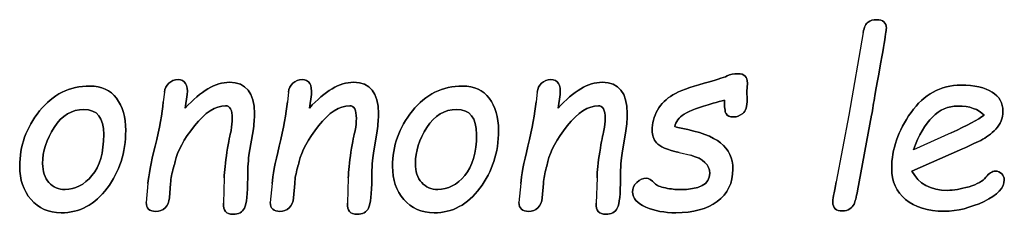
# Model space of a CAD drawing. Header units: millimetres. Extents: x 0 to 420, y 0 to 297.
# Tile 16 of 36: x 148.28 to 153.66, y 236.04 to 237.11. Entities that reach past the tile are written whole.
import ezdxf

# ---------------------------------------------------------------- set-up
doc = ezdxf.new("R2010")
doc.units = ezdxf.units.MM
doc.header["$LTSCALE"] = 23.1
doc.layers.add('06_COURBES', color=7, linetype='CONTINUOUS')
doc.layers.add('08_SURFACES', color=7, linetype='CONTINUOUS')

msp = doc.modelspace()

# ---------------------------------------------------------------- linework, layer by layer
at = {"layer": '06_COURBES', "color": 4, "linetype": 'Continuous'}
for p, q in [((152.8898, 237.0357), (152.8114, 236.5849)), ((152.2544, 236.7133), (152.2576, 236.7594)), ((149.0726, 236.7095), (149.0669, 236.6564)), ((149.1871, 236.6229), (149.1978, 236.6968)), ((149.7503, 236.7095), (149.7446, 236.6564)), ((149.8648, 236.6229), (149.8755, 236.6968)), ((151.1089, 236.7095), (151.1032, 236.6564)), ((151.2233, 236.6229), (151.2341, 236.6968)), ((152.2557, 236.6703), (152.2544, 236.7133)), ((152.8114, 236.5849), (152.7425, 236.2208)), ((152.8588, 236.1715), (152.9359, 236.5849)), ((149.5367, 236.3769), (149.5575, 236.4983)), ((150.2144, 236.3769), (150.2352, 236.4983)), ((151.5729, 236.3769), (151.5938, 236.4983)), ((153.3709, 236.4882), (153.1641, 236.3946)), ((151.8846, 236.3795), (151.9478, 236.3649)), ((153.1559, 236.2783), (153.4151, 236.3934)), ((148.9829, 236.2113), (148.9734, 236.1076)), ((149.1005, 236.1317), (149.1068, 236.2113)), ((149.3995, 236.241), (149.3957, 236.1026)), ((149.6606, 236.2113), (149.6511, 236.1076)), ((149.7782, 236.1317), (149.7845, 236.2113)), ((150.0772, 236.241), (150.0734, 236.1026)), ((151.0191, 236.2113), (151.0096, 236.1076)), ((151.1367, 236.1317), (151.143, 236.2113)), ((151.4357, 236.241), (151.4319, 236.1026))]:
    msp.add_line(p, q, dxfattribs=at)
for points in [[(152.9165, 237.093), (152.903, 237.0844), (152.8949, 237.0653), (152.8898, 237.0357)], [(152.9618, 237.1059), (152.9448, 237.1059), (152.9296, 237.1014), (152.9165, 237.093)], [(153.0162, 237.0591), (153.0162, 237.09), (152.9979, 237.1059), (152.9618, 237.1059)], [(152.9537, 236.6919), (152.9953, 236.9187), (153.0162, 237.0414), (153.0162, 237.0591)], [(152.1463, 236.7986), (152.1229, 236.7879), (152.0812, 236.7746), (152.0206, 236.7583)], [(152.2045, 236.8106), (152.1823, 236.8106), (152.1628, 236.8062), (152.1463, 236.7986)], [(152.2576, 236.7594), (152.2576, 236.7936), (152.2399, 236.8106), (152.2045, 236.8106)], [(148.6661, 236.743), (148.5549, 236.743), (148.4632, 236.6975), (148.391, 236.6072)], [(148.8109, 236.6766), (148.7774, 236.7209), (148.7294, 236.743), (148.6661, 236.743)], [(149.0967, 236.7588), (149.0828, 236.7461), (149.0748, 236.7297), (149.0726, 236.7095)], [(149.1472, 236.7784), (149.127, 236.7784), (149.1106, 236.7714), (149.0967, 236.7588)], [(149.1978, 236.6968), (149.2029, 236.7512), (149.1858, 236.7784), (149.1472, 236.7784)], [(149.4279, 236.7638), (149.3521, 236.7638), (149.2718, 236.7164), (149.1871, 236.6229)], [(149.5645, 236.5938), (149.5645, 236.7069), (149.519, 236.7638), (149.4279, 236.7638)], [(149.7744, 236.7588), (149.7605, 236.7461), (149.7525, 236.7297), (149.7503, 236.7095)], [(149.8249, 236.7784), (149.8047, 236.7784), (149.7883, 236.7714), (149.7744, 236.7588)], [(149.8755, 236.6968), (149.8806, 236.7512), (149.8635, 236.7784), (149.8249, 236.7784)], [(150.1056, 236.7638), (150.0298, 236.7638), (149.9495, 236.7164), (149.8648, 236.6229)], [(150.2422, 236.5938), (150.2422, 236.7069), (150.1967, 236.7638), (150.1056, 236.7638)], [(150.7024, 236.743), (150.5911, 236.743), (150.4995, 236.6975), (150.4272, 236.6072)], [(150.8472, 236.6766), (150.8137, 236.7209), (150.7656, 236.743), (150.7024, 236.743)], [(151.1329, 236.7588), (151.119, 236.7461), (151.1111, 236.7297), (151.1089, 236.7095)], [(151.1835, 236.7784), (151.1633, 236.7784), (151.1468, 236.7714), (151.1329, 236.7588)], [(151.2341, 236.6968), (151.2391, 236.7512), (151.2221, 236.7784), (151.1835, 236.7784)], [(151.4642, 236.7638), (151.3883, 236.7638), (151.308, 236.7164), (151.2233, 236.6229)], [(151.6007, 236.5938), (151.6007, 236.7069), (151.5552, 236.7638), (151.4642, 236.7638)], [(152.0206, 236.7583), (151.9428, 236.7373), (151.8859, 236.7164), (151.85, 236.6953)], [(153.424, 236.748), (153.3121, 236.748), (153.221, 236.6981), (153.1508, 236.5989)], [(153.5939, 236.7105), (153.5548, 236.7354), (153.4979, 236.748), (153.424, 236.748)], [(151.85, 236.6953), (151.8138, 236.6741), (151.786, 236.6463), (151.7663, 236.6115)], [(152.9359, 236.5849), (152.941, 236.6178), (152.9467, 236.6538), (152.9537, 236.6919)], [(153.6528, 236.6052), (153.6528, 236.6507), (153.6332, 236.6855), (153.5939, 236.7105)], [(148.8615, 236.5002), (148.8615, 236.5736), (148.8444, 236.6323), (148.8109, 236.6766)], [(149.0669, 236.6564), (149.0606, 236.5932), (149.0461, 236.5129), (149.0222, 236.4156)], [(149.237, 236.5262), (149.2945, 236.5988), (149.3514, 236.6355), (149.4071, 236.6355)], [(149.4071, 236.6355), (149.4311, 236.6355), (149.4437, 236.6121), (149.4437, 236.5666)], [(149.7446, 236.6564), (149.7383, 236.5932), (149.7238, 236.5129), (149.6999, 236.4156)], [(149.9147, 236.5262), (149.9722, 236.5988), (150.0291, 236.6355), (150.0848, 236.6355)], [(150.0848, 236.6355), (150.1088, 236.6355), (150.1214, 236.6121), (150.1214, 236.5666)], [(150.8978, 236.5002), (150.8978, 236.5736), (150.8807, 236.6323), (150.8472, 236.6766)], [(151.1032, 236.6564), (151.0969, 236.5932), (151.0824, 236.5129), (151.0584, 236.4156)], [(151.2732, 236.5262), (151.3308, 236.5988), (151.3877, 236.6355), (151.4433, 236.6355)], [(151.4433, 236.6355), (151.4673, 236.6355), (151.48, 236.6121), (151.48, 236.5666)], [(151.9123, 236.5901), (151.9421, 236.609), (151.9946, 236.6292), (152.0693, 236.649)], [(152.0693, 236.649), (152.0945, 236.6557), (152.1153, 236.6614), (152.1318, 236.6665)], [(152.1318, 236.6665), (152.1318, 236.6292), (152.1343, 236.6045), (152.1404, 236.5924)], [(152.2323, 236.5938), (152.2487, 236.6064), (152.2568, 236.6317), (152.2557, 236.6703)], [(153.1641, 236.3946), (153.2217, 236.554), (153.3026, 236.6342), (153.4063, 236.6342)], [(153.4063, 236.6342), (153.4707, 236.6342), (153.5188, 236.6172), (153.5498, 236.5837)], [(148.391, 236.6072), (148.3184, 236.5167), (148.2824, 236.4155), (148.2824, 236.3042)], [(148.4706, 236.5174), (148.5125, 236.5824), (148.5669, 236.6153), (148.6326, 236.6153)], [(148.6326, 236.6153), (148.706, 236.6153), (148.7414, 236.5698), (148.7414, 236.4787)], [(149.5575, 236.4983), (149.5619, 236.5344), (149.5645, 236.566), (149.5645, 236.5938)], [(150.2352, 236.4983), (150.2396, 236.5344), (150.2422, 236.566), (150.2422, 236.5938)], [(150.4272, 236.6072), (150.3547, 236.5167), (150.3187, 236.4155), (150.3187, 236.3042)], [(150.5068, 236.5174), (150.5488, 236.5824), (150.6032, 236.6153), (150.6689, 236.6153)], [(150.6689, 236.6153), (150.7422, 236.6153), (150.7776, 236.5698), (150.7776, 236.4787)], [(151.5938, 236.4983), (151.5982, 236.5344), (151.6007, 236.566), (151.6007, 236.5938)], [(151.7663, 236.6115), (151.7461, 236.5761), (151.7367, 236.5394), (151.7367, 236.5015)], [(151.8612, 236.5217), (151.865, 236.5483), (151.8821, 236.571), (151.9123, 236.5901)], [(152.1404, 236.5924), (152.1463, 236.5805), (152.1602, 236.5748), (152.1823, 236.5748)], [(152.1823, 236.5748), (152.1994, 236.5748), (152.2159, 236.5811), (152.2323, 236.5938)], [(153.1508, 236.5989), (153.0801, 236.499), (153.0453, 236.3978), (153.0453, 236.2941)], [(153.5498, 236.5837), (153.5175, 236.5596), (153.458, 236.5276), (153.3709, 236.4882)], [(153.6142, 236.5084), (153.6395, 236.535), (153.6528, 236.5672), (153.6528, 236.6052)], [(149.1313, 236.3308), (149.1441, 236.3877), (149.1788, 236.4528), (149.237, 236.5262)], [(149.4437, 236.5666), (149.4437, 236.5476), (149.4412, 236.5255), (149.4374, 236.4996)], [(149.809, 236.3308), (149.8218, 236.3877), (149.8565, 236.4528), (149.9147, 236.5262)], [(150.1214, 236.5666), (150.1214, 236.5476), (150.1189, 236.5255), (150.1151, 236.4996)], [(151.1676, 236.3308), (151.1803, 236.3877), (151.2151, 236.4528), (151.2732, 236.5262)], [(151.48, 236.5666), (151.48, 236.5476), (151.4775, 236.5255), (151.4737, 236.4996)], [(148.4076, 236.3207), (148.4076, 236.3864), (148.4284, 236.4522), (148.4706, 236.5174)], [(148.7414, 236.4787), (148.7414, 236.3795), (148.7199, 236.3049), (148.6773, 236.2545)], [(148.7601, 236.1855), (148.8273, 236.2752), (148.8615, 236.3801), (148.8615, 236.5002)], [(149.4374, 236.4996), (149.4311, 236.4794), (149.4235, 236.4402), (149.4143, 236.3827)], [(150.1151, 236.4996), (150.1088, 236.4794), (150.1012, 236.4402), (150.092, 236.3827)], [(150.4438, 236.3207), (150.4438, 236.3864), (150.4647, 236.4522), (150.5068, 236.5174)], [(150.7776, 236.4787), (150.7776, 236.3795), (150.7561, 236.3049), (150.7136, 236.2545)], [(150.7964, 236.1855), (150.8636, 236.2752), (150.8978, 236.3801), (150.8978, 236.5002)], [(151.4737, 236.4996), (151.4673, 236.4794), (151.4598, 236.4402), (151.4506, 236.3827)], [(151.7367, 236.5015), (151.7367, 236.4762), (151.7449, 236.4528), (151.7613, 236.4326)], [(151.8959, 236.5125), (151.8833, 236.5148), (151.8713, 236.5179), (151.8612, 236.5217)], [(152.1109, 236.4326), (152.0667, 236.468), (151.9946, 236.4952), (151.8959, 236.5125)], [(153.5314, 236.4465), (153.5611, 236.461), (153.589, 236.4819), (153.6142, 236.5084)], [(151.7613, 236.4326), (151.7778, 236.4123), (151.8188, 236.3946), (151.8846, 236.3795)], [(152.1779, 236.2897), (152.1779, 236.3491), (152.1552, 236.3972), (152.1109, 236.4326)], [(153.4151, 236.3934), (153.4632, 236.4142), (153.5017, 236.4319), (153.5314, 236.4465)], [(149.0222, 236.4156), (148.9987, 236.32), (148.9866, 236.2517), (148.9829, 236.2113)], [(149.4143, 236.3827), (149.4052, 236.3251), (149.4005, 236.2777), (149.3995, 236.241)], [(149.5278, 236.241), (149.5278, 236.2992), (149.5311, 236.3446), (149.5367, 236.3769)], [(149.6999, 236.4156), (149.6764, 236.32), (149.6643, 236.2517), (149.6606, 236.2113)], [(150.092, 236.3827), (150.0829, 236.3251), (150.0782, 236.2777), (150.0772, 236.241)], [(150.2055, 236.241), (150.2055, 236.2992), (150.2088, 236.3446), (150.2144, 236.3769)], [(151.0584, 236.4156), (151.0349, 236.32), (151.0228, 236.2517), (151.0191, 236.2113)], [(151.4506, 236.3827), (151.4414, 236.3251), (151.4367, 236.2777), (151.4357, 236.241)], [(151.5641, 236.241), (151.5641, 236.2992), (151.5674, 236.3446), (151.5729, 236.3769)], [(151.9478, 236.3649), (152.0167, 236.3466), (152.0515, 236.3137), (152.0515, 236.2657)], [(148.4417, 236.2164), (148.419, 236.2417), (148.4076, 236.2764), (148.4076, 236.3207)], [(149.1223, 236.2967), (149.1257, 236.3087), (149.1289, 236.32), (149.1313, 236.3308)], [(149.8, 236.2967), (149.8034, 236.3087), (149.8066, 236.32), (149.809, 236.3308)], [(150.478, 236.2164), (150.4552, 236.2417), (150.4438, 236.2764), (150.4438, 236.3207)], [(151.1585, 236.2967), (151.162, 236.3087), (151.1652, 236.32), (151.1676, 236.3308)], [(148.2824, 236.3042), (148.2824, 236.2322), (148.3026, 236.1715), (148.3442, 236.1233)], [(149.1068, 236.2113), (149.108, 236.2391), (149.1137, 236.2676), (149.1223, 236.2967)], [(149.7845, 236.2113), (149.7857, 236.2391), (149.7914, 236.2676), (149.8, 236.2967)], [(150.3187, 236.3042), (150.3187, 236.2322), (150.3389, 236.1715), (150.3804, 236.1233)], [(151.143, 236.2113), (151.1443, 236.2391), (151.15, 236.2676), (151.1585, 236.2967)], [(152.0515, 236.2657), (152.0515, 236.2063), (151.9959, 236.1772), (151.8859, 236.1772)], [(152.0926, 236.1133), (152.1495, 236.155), (152.1779, 236.2138), (152.1779, 236.2897)], [(153.0453, 236.2941), (153.0453, 236.2221), (153.0706, 236.1652), (153.1213, 236.123)], [(153.3506, 236.1734), (153.2571, 236.1734), (153.1926, 236.2082), (153.1559, 236.2783)], [(153.6117, 236.2783), (153.594, 236.2783), (153.5769, 236.2669), (153.5598, 236.2449)], [(153.6463, 236.2636), (153.637, 236.2733), (153.6256, 236.2783), (153.6117, 236.2783)], [(153.6604, 236.2309), (153.6604, 236.2436), (153.6553, 236.2543), (153.6463, 236.2636)], [(148.5302, 236.1784), (148.4942, 236.1784), (148.4645, 236.1911), (148.4417, 236.2164)], [(148.6773, 236.2545), (148.6345, 236.2037), (148.5859, 236.1784), (148.5302, 236.1784)], [(149.5102, 236.0766), (149.5215, 236.0988), (149.5278, 236.1538), (149.5278, 236.241)], [(150.1879, 236.0766), (150.1992, 236.0988), (150.2055, 236.1538), (150.2055, 236.241)], [(150.5665, 236.1784), (150.5305, 236.1784), (150.5007, 236.1911), (150.478, 236.2164)], [(150.7136, 236.2545), (150.6708, 236.2037), (150.6221, 236.1784), (150.5665, 236.1784)], [(151.5465, 236.0766), (151.5578, 236.0988), (151.5641, 236.1538), (151.5641, 236.241)], [(151.6538, 236.217), (151.6374, 236.2018), (151.6298, 236.1841), (151.6298, 236.1645)], [(151.7057, 236.2398), (151.6873, 236.2398), (151.6703, 236.2322), (151.6538, 236.217)], [(151.7513, 236.2101), (151.7335, 236.2296), (151.7183, 236.2398), (151.7057, 236.2398)], [(151.81, 236.1867), (151.7796, 236.193), (151.7601, 236.2006), (151.7513, 236.2101)], [(152.7425, 236.2208), (152.7298, 236.1563), (152.7235, 236.119), (152.7235, 236.1095)], [(153.5598, 236.2449), (153.5434, 236.224), (153.5125, 236.2069), (153.4676, 236.1934)], [(153.5496, 236.113), (153.6231, 236.1481), (153.6604, 236.1879), (153.6604, 236.2309)], [(148.5094, 236.0507), (148.6092, 236.0507), (148.6927, 236.0956), (148.7601, 236.1855)], [(150.5456, 236.0507), (150.6455, 236.0507), (150.729, 236.0956), (150.7964, 236.1855)], [(151.6298, 236.1645), (151.6298, 236.1304), (151.6538, 236.1032), (151.7019, 236.0823)], [(151.8859, 236.1772), (151.8656, 236.1772), (151.8403, 236.1803), (151.81, 236.1867)], [(152.8397, 236.0988), (152.8449, 236.1102), (152.8519, 236.1347), (152.8588, 236.1715)], [(153.4676, 236.1934), (153.4221, 236.1797), (153.3835, 236.1734), (153.3506, 236.1734)], [(148.3442, 236.1233), (148.3855, 236.0754), (148.4405, 236.0507), (148.5094, 236.0507)], [(148.9734, 236.1076), (148.9734, 236.0748), (148.9911, 236.0583), (149.0265, 236.0583)], [(149.0764, 236.0779), (149.0903, 236.0906), (149.0986, 236.1088), (149.1005, 236.1317)], [(149.3957, 236.1026), (149.3932, 236.0628), (149.4102, 236.0425), (149.4475, 236.0425)], [(149.6511, 236.1076), (149.6511, 236.0748), (149.6688, 236.0583), (149.7042, 236.0583)], [(149.7541, 236.0779), (149.768, 236.0906), (149.7763, 236.1088), (149.7782, 236.1317)], [(150.0734, 236.1026), (150.0709, 236.0628), (150.0879, 236.0425), (150.1252, 236.0425)], [(150.3804, 236.1233), (150.4217, 236.0754), (150.4767, 236.0507), (150.5456, 236.0507)], [(151.0096, 236.1076), (151.0096, 236.0748), (151.0273, 236.0583), (151.0628, 236.0583)], [(151.1127, 236.0779), (151.1266, 236.0906), (151.1349, 236.1088), (151.1367, 236.1317)], [(151.4319, 236.1026), (151.4294, 236.0628), (151.4465, 236.0425), (151.4838, 236.0425)], [(151.8663, 236.0507), (151.9598, 236.0507), (152.0357, 236.0716), (152.0926, 236.1133)], [(152.7235, 236.1095), (152.7235, 236.0773), (152.7412, 236.0609), (152.7766, 236.0609)], [(152.8158, 236.0716), (152.8265, 236.0786), (152.8348, 236.088), (152.8397, 236.0988)], [(153.1213, 236.123), (153.1717, 236.0811), (153.2419, 236.0596), (153.3323, 236.0596)], [(153.3323, 236.0596), (153.4037, 236.0596), (153.4764, 236.0779), (153.5496, 236.113)], [(149.0265, 236.0583), (149.0461, 236.0583), (149.0625, 236.0653), (149.0764, 236.0779)], [(149.4475, 236.0425), (149.4779, 236.0425), (149.4987, 236.0539), (149.5102, 236.0766)], [(149.7042, 236.0583), (149.7238, 236.0583), (149.7402, 236.0653), (149.7541, 236.0779)], [(150.1252, 236.0425), (150.1556, 236.0425), (150.1764, 236.0539), (150.1879, 236.0766)], [(151.0628, 236.0583), (151.0824, 236.0583), (151.0988, 236.0653), (151.1127, 236.0779)], [(151.4838, 236.0425), (151.5141, 236.0425), (151.535, 236.0539), (151.5465, 236.0766)], [(151.7019, 236.0823), (151.7499, 236.0615), (151.8049, 236.0507), (151.8663, 236.0507)], [(152.7766, 236.0609), (152.7918, 236.0609), (152.8051, 236.0646), (152.8158, 236.0716)]]:
    msp.add_open_spline(points, degree=3, dxfattribs=at)
at = {"layer": '08_SURFACES', "color": 7, "linetype": 'Continuous'}
for p, q in [((152.8898, 237.0357), (152.8114, 236.5849)), ((152.2576, 236.7594), (152.2544, 236.7133)), ((149.0726, 236.7095), (149.0669, 236.6564)), ((149.1978, 236.6968), (149.1871, 236.6229)), ((149.7503, 236.7095), (149.7446, 236.6564)), ((149.8755, 236.6968), (149.8648, 236.6229)), ((151.1089, 236.7095), (151.1032, 236.6564)), ((151.2341, 236.6968), (151.2233, 236.6229)), ((152.2544, 236.7133), (152.2557, 236.6703)), ((152.8114, 236.5849), (152.7425, 236.2208)), ((152.9359, 236.5849), (152.8588, 236.1715)), ((149.5575, 236.4983), (149.5367, 236.3769)), ((150.2352, 236.4983), (150.2144, 236.3769)), ((151.5938, 236.4983), (151.5729, 236.3769)), ((153.3709, 236.4882), (153.1641, 236.3946)), ((151.8846, 236.3795), (151.9478, 236.3649)), ((153.4151, 236.3934), (153.1559, 236.2783)), ((148.9829, 236.2113), (148.9734, 236.1076)), ((149.1068, 236.2113), (149.1005, 236.1317)), ((149.3995, 236.241), (149.3957, 236.1026)), ((149.6606, 236.2113), (149.6511, 236.1076)), ((149.7845, 236.2113), (149.7782, 236.1317)), ((150.0772, 236.241), (150.0734, 236.1026)), ((151.0191, 236.2113), (151.0096, 236.1076)), ((151.143, 236.2113), (151.1367, 236.1317)), ((151.4357, 236.241), (151.4319, 236.1026))]:
    msp.add_line(p, q, dxfattribs=at)
for points in [[(152.8898, 237.0357), (152.8949, 237.0653), (152.903, 237.0844), (152.9165, 237.093)], [(152.9165, 237.093), (152.9296, 237.1014), (152.9448, 237.1059), (152.9618, 237.1059)], [(152.9618, 237.1059), (152.9979, 237.1059), (153.0162, 237.09), (153.0162, 237.0591)], [(153.0162, 237.0591), (153.0162, 237.0414), (152.9953, 236.9187), (152.9537, 236.6919)], [(152.0206, 236.7583), (152.0812, 236.7746), (152.1229, 236.7879), (152.1463, 236.7986)], [(152.1463, 236.7986), (152.1628, 236.8062), (152.1823, 236.8106), (152.2045, 236.8106)], [(152.2045, 236.8106), (152.2399, 236.8106), (152.2576, 236.7936), (152.2576, 236.7594)], [(148.391, 236.6072), (148.4632, 236.6975), (148.5549, 236.743), (148.6661, 236.743)], [(148.6661, 236.743), (148.7294, 236.743), (148.7774, 236.7209), (148.8109, 236.6766)], [(149.0726, 236.7095), (149.0748, 236.7297), (149.0828, 236.7461), (149.0967, 236.7588)], [(149.0967, 236.7588), (149.1106, 236.7714), (149.127, 236.7784), (149.1472, 236.7784)], [(149.1472, 236.7784), (149.1858, 236.7784), (149.2029, 236.7512), (149.1978, 236.6968)], [(149.1871, 236.6229), (149.2718, 236.7164), (149.3521, 236.7638), (149.4279, 236.7638)], [(149.4279, 236.7638), (149.519, 236.7638), (149.5645, 236.7069), (149.5645, 236.5938)], [(149.7503, 236.7095), (149.7525, 236.7297), (149.7605, 236.7461), (149.7744, 236.7588)], [(149.7744, 236.7588), (149.7883, 236.7714), (149.8047, 236.7784), (149.8249, 236.7784)], [(149.8249, 236.7784), (149.8635, 236.7784), (149.8806, 236.7512), (149.8755, 236.6968)], [(149.8648, 236.6229), (149.9495, 236.7164), (150.0298, 236.7638), (150.1056, 236.7638)], [(150.1056, 236.7638), (150.1967, 236.7638), (150.2422, 236.7069), (150.2422, 236.5938)], [(150.4272, 236.6072), (150.4995, 236.6975), (150.5911, 236.743), (150.7024, 236.743)], [(150.7024, 236.743), (150.7656, 236.743), (150.8137, 236.7209), (150.8472, 236.6766)], [(151.1089, 236.7095), (151.1111, 236.7297), (151.119, 236.7461), (151.1329, 236.7588)], [(151.1329, 236.7588), (151.1468, 236.7714), (151.1633, 236.7784), (151.1835, 236.7784)], [(151.1835, 236.7784), (151.2221, 236.7784), (151.2391, 236.7512), (151.2341, 236.6968)], [(151.2233, 236.6229), (151.308, 236.7164), (151.3883, 236.7638), (151.4642, 236.7638)], [(151.4642, 236.7638), (151.5552, 236.7638), (151.6007, 236.7069), (151.6007, 236.5938)], [(151.85, 236.6953), (151.8859, 236.7164), (151.9428, 236.7373), (152.0206, 236.7583)], [(153.1508, 236.5989), (153.221, 236.6981), (153.3121, 236.748), (153.424, 236.748)], [(153.424, 236.748), (153.4979, 236.748), (153.5548, 236.7354), (153.5939, 236.7105)], [(151.7663, 236.6115), (151.786, 236.6463), (151.8138, 236.6741), (151.85, 236.6953)], [(152.9537, 236.6919), (152.9467, 236.6538), (152.941, 236.6178), (152.9359, 236.5849)], [(153.5939, 236.7105), (153.6332, 236.6855), (153.6528, 236.6507), (153.6528, 236.6052)], [(148.8109, 236.6766), (148.8444, 236.6323), (148.8615, 236.5736), (148.8615, 236.5002)], [(149.0222, 236.4156), (149.0461, 236.5129), (149.0606, 236.5932), (149.0669, 236.6564)], [(149.4071, 236.6355), (149.3514, 236.6355), (149.2945, 236.5988), (149.237, 236.5262)], [(149.4437, 236.5666), (149.4437, 236.6121), (149.4311, 236.6355), (149.4071, 236.6355)], [(149.6999, 236.4156), (149.7238, 236.5129), (149.7383, 236.5932), (149.7446, 236.6564)], [(150.0848, 236.6355), (150.0291, 236.6355), (149.9722, 236.5988), (149.9147, 236.5262)], [(150.1214, 236.5666), (150.1214, 236.6121), (150.1088, 236.6355), (150.0848, 236.6355)], [(150.8472, 236.6766), (150.8807, 236.6323), (150.8978, 236.5736), (150.8978, 236.5002)], [(151.0584, 236.4156), (151.0824, 236.5129), (151.0969, 236.5932), (151.1032, 236.6564)], [(151.4433, 236.6355), (151.3877, 236.6355), (151.3308, 236.5988), (151.2732, 236.5262)], [(151.48, 236.5666), (151.48, 236.6121), (151.4673, 236.6355), (151.4433, 236.6355)], [(152.0693, 236.649), (151.9946, 236.6292), (151.9421, 236.609), (151.9123, 236.5901)], [(152.1318, 236.6665), (152.1153, 236.6614), (152.0945, 236.6557), (152.0693, 236.649)], [(152.1404, 236.5924), (152.1343, 236.6045), (152.1318, 236.6292), (152.1318, 236.6665)], [(152.2557, 236.6703), (152.2568, 236.6317), (152.2487, 236.6064), (152.2323, 236.5938)], [(153.4063, 236.6342), (153.3026, 236.6342), (153.2217, 236.554), (153.1641, 236.3946)], [(153.5498, 236.5837), (153.5188, 236.6172), (153.4707, 236.6342), (153.4063, 236.6342)], [(148.2824, 236.3042), (148.2824, 236.4155), (148.3184, 236.5167), (148.391, 236.6072)], [(148.6326, 236.6153), (148.5669, 236.6153), (148.5125, 236.5824), (148.4706, 236.5174)], [(148.7414, 236.4787), (148.7414, 236.5698), (148.706, 236.6153), (148.6326, 236.6153)], [(149.5645, 236.5938), (149.5645, 236.566), (149.5619, 236.5344), (149.5575, 236.4983)], [(150.2422, 236.5938), (150.2422, 236.566), (150.2396, 236.5344), (150.2352, 236.4983)], [(150.3187, 236.3042), (150.3187, 236.4155), (150.3547, 236.5167), (150.4272, 236.6072)], [(150.6689, 236.6153), (150.6032, 236.6153), (150.5488, 236.5824), (150.5068, 236.5174)], [(150.7776, 236.4787), (150.7776, 236.5698), (150.7422, 236.6153), (150.6689, 236.6153)], [(151.6007, 236.5938), (151.6007, 236.566), (151.5982, 236.5344), (151.5938, 236.4983)], [(151.7367, 236.5015), (151.7367, 236.5394), (151.7461, 236.5761), (151.7663, 236.6115)], [(151.9123, 236.5901), (151.8821, 236.571), (151.865, 236.5483), (151.8612, 236.5217)], [(152.1823, 236.5748), (152.1602, 236.5748), (152.1463, 236.5805), (152.1404, 236.5924)], [(152.2323, 236.5938), (152.2159, 236.5811), (152.1994, 236.5748), (152.1823, 236.5748)], [(153.0453, 236.2941), (153.0453, 236.3978), (153.0801, 236.499), (153.1508, 236.5989)], [(153.3709, 236.4882), (153.458, 236.5276), (153.5175, 236.5596), (153.5498, 236.5837)], [(153.6528, 236.6052), (153.6528, 236.5672), (153.6395, 236.535), (153.6142, 236.5084)], [(149.237, 236.5262), (149.1788, 236.4528), (149.1441, 236.3877), (149.1313, 236.3308)], [(149.4374, 236.4996), (149.4412, 236.5255), (149.4437, 236.5476), (149.4437, 236.5666)], [(149.9147, 236.5262), (149.8565, 236.4528), (149.8218, 236.3877), (149.809, 236.3308)], [(150.1151, 236.4996), (150.1189, 236.5255), (150.1214, 236.5476), (150.1214, 236.5666)], [(151.2732, 236.5262), (151.2151, 236.4528), (151.1803, 236.3877), (151.1676, 236.3308)], [(151.4737, 236.4996), (151.4775, 236.5255), (151.48, 236.5476), (151.48, 236.5666)], [(148.4706, 236.5174), (148.4284, 236.4522), (148.4076, 236.3864), (148.4076, 236.3207)], [(148.6773, 236.2545), (148.7199, 236.3049), (148.7414, 236.3795), (148.7414, 236.4787)], [(148.8615, 236.5002), (148.8615, 236.3801), (148.8273, 236.2752), (148.7601, 236.1855)], [(149.4143, 236.3827), (149.4235, 236.4402), (149.4311, 236.4794), (149.4374, 236.4996)], [(150.092, 236.3827), (150.1012, 236.4402), (150.1088, 236.4794), (150.1151, 236.4996)], [(150.5068, 236.5174), (150.4647, 236.4522), (150.4438, 236.3864), (150.4438, 236.3207)], [(150.7136, 236.2545), (150.7561, 236.3049), (150.7776, 236.3795), (150.7776, 236.4787)], [(150.8978, 236.5002), (150.8978, 236.3801), (150.8636, 236.2752), (150.7964, 236.1855)], [(151.4506, 236.3827), (151.4598, 236.4402), (151.4673, 236.4794), (151.4737, 236.4996)], [(151.7613, 236.4326), (151.7449, 236.4528), (151.7367, 236.4762), (151.7367, 236.5015)], [(151.8612, 236.5217), (151.8713, 236.5179), (151.8833, 236.5148), (151.8959, 236.5125)], [(151.8959, 236.5125), (151.9946, 236.4952), (152.0667, 236.468), (152.1109, 236.4326)], [(153.6142, 236.5084), (153.589, 236.4819), (153.5611, 236.461), (153.5314, 236.4465)], [(151.8846, 236.3795), (151.8188, 236.3946), (151.7778, 236.4123), (151.7613, 236.4326)], [(152.1109, 236.4326), (152.1552, 236.3972), (152.1779, 236.3491), (152.1779, 236.2897)], [(153.5314, 236.4465), (153.5017, 236.4319), (153.4632, 236.4142), (153.4151, 236.3934)], [(148.9829, 236.2113), (148.9866, 236.2517), (148.9987, 236.32), (149.0222, 236.4156)], [(149.3995, 236.241), (149.4005, 236.2777), (149.4052, 236.3251), (149.4143, 236.3827)], [(149.5367, 236.3769), (149.5311, 236.3446), (149.5278, 236.2992), (149.5278, 236.241)], [(149.6606, 236.2113), (149.6643, 236.2517), (149.6764, 236.32), (149.6999, 236.4156)], [(150.0772, 236.241), (150.0782, 236.2777), (150.0829, 236.3251), (150.092, 236.3827)], [(150.2144, 236.3769), (150.2088, 236.3446), (150.2055, 236.2992), (150.2055, 236.241)], [(151.0191, 236.2113), (151.0228, 236.2517), (151.0349, 236.32), (151.0584, 236.4156)], [(151.4357, 236.241), (151.4367, 236.2777), (151.4414, 236.3251), (151.4506, 236.3827)], [(151.5729, 236.3769), (151.5674, 236.3446), (151.5641, 236.2992), (151.5641, 236.241)], [(152.0515, 236.2657), (152.0515, 236.3137), (152.0167, 236.3466), (151.9478, 236.3649)], [(148.4076, 236.3207), (148.4076, 236.2764), (148.419, 236.2417), (148.4417, 236.2164)], [(149.1313, 236.3308), (149.1289, 236.32), (149.1257, 236.3087), (149.1223, 236.2967)], [(149.809, 236.3308), (149.8066, 236.32), (149.8034, 236.3087), (149.8, 236.2967)], [(150.4438, 236.3207), (150.4438, 236.2764), (150.4552, 236.2417), (150.478, 236.2164)], [(151.1676, 236.3308), (151.1652, 236.32), (151.162, 236.3087), (151.1585, 236.2967)], [(148.3442, 236.1233), (148.3026, 236.1715), (148.2824, 236.2322), (148.2824, 236.3042)], [(149.1223, 236.2967), (149.1137, 236.2676), (149.108, 236.2391), (149.1068, 236.2113)], [(149.8, 236.2967), (149.7914, 236.2676), (149.7857, 236.2391), (149.7845, 236.2113)], [(150.3804, 236.1233), (150.3389, 236.1715), (150.3187, 236.2322), (150.3187, 236.3042)], [(151.1585, 236.2967), (151.15, 236.2676), (151.1443, 236.2391), (151.143, 236.2113)], [(151.8859, 236.1772), (151.9959, 236.1772), (152.0515, 236.2063), (152.0515, 236.2657)], [(152.1779, 236.2897), (152.1779, 236.2138), (152.1495, 236.155), (152.0926, 236.1133)], [(153.1213, 236.123), (153.0706, 236.1652), (153.0453, 236.2221), (153.0453, 236.2941)], [(153.1559, 236.2783), (153.1926, 236.2082), (153.2571, 236.1734), (153.3506, 236.1734)], [(153.5598, 236.2449), (153.5769, 236.2669), (153.594, 236.2783), (153.6117, 236.2783)], [(153.6117, 236.2783), (153.6256, 236.2783), (153.637, 236.2733), (153.6463, 236.2636)], [(153.6463, 236.2636), (153.6553, 236.2543), (153.6604, 236.2436), (153.6604, 236.2309)], [(148.4417, 236.2164), (148.4645, 236.1911), (148.4942, 236.1784), (148.5302, 236.1784)], [(148.5302, 236.1784), (148.5859, 236.1784), (148.6345, 236.2037), (148.6773, 236.2545)], [(149.5278, 236.241), (149.5278, 236.1538), (149.5215, 236.0988), (149.5102, 236.0766)], [(150.2055, 236.241), (150.2055, 236.1538), (150.1992, 236.0988), (150.1879, 236.0766)], [(150.478, 236.2164), (150.5007, 236.1911), (150.5305, 236.1784), (150.5665, 236.1784)], [(150.5665, 236.1784), (150.6221, 236.1784), (150.6708, 236.2037), (150.7136, 236.2545)], [(151.5641, 236.241), (151.5641, 236.1538), (151.5578, 236.0988), (151.5465, 236.0766)], [(151.6298, 236.1645), (151.6298, 236.1841), (151.6374, 236.2018), (151.6538, 236.217)], [(151.6538, 236.217), (151.6703, 236.2322), (151.6873, 236.2398), (151.7057, 236.2398)], [(151.7057, 236.2398), (151.7183, 236.2398), (151.7335, 236.2296), (151.7513, 236.2101)], [(151.7513, 236.2101), (151.7601, 236.2006), (151.7796, 236.193), (151.81, 236.1867)], [(152.7235, 236.1095), (152.7235, 236.119), (152.7298, 236.1563), (152.7425, 236.2208)], [(153.4676, 236.1934), (153.5125, 236.2069), (153.5434, 236.224), (153.5598, 236.2449)], [(153.6604, 236.2309), (153.6604, 236.1879), (153.6231, 236.1481), (153.5496, 236.113)], [(148.7601, 236.1855), (148.6927, 236.0956), (148.6092, 236.0507), (148.5094, 236.0507)], [(150.7964, 236.1855), (150.729, 236.0956), (150.6455, 236.0507), (150.5456, 236.0507)], [(151.7019, 236.0823), (151.6538, 236.1032), (151.6298, 236.1304), (151.6298, 236.1645)], [(151.81, 236.1867), (151.8403, 236.1803), (151.8656, 236.1772), (151.8859, 236.1772)], [(152.8588, 236.1715), (152.8519, 236.1347), (152.8449, 236.1102), (152.8397, 236.0988)], [(153.3506, 236.1734), (153.3835, 236.1734), (153.4221, 236.1797), (153.4676, 236.1934)], [(148.5094, 236.0507), (148.4405, 236.0507), (148.3855, 236.0754), (148.3442, 236.1233)], [(149.0265, 236.0583), (148.9911, 236.0583), (148.9734, 236.0748), (148.9734, 236.1076)], [(149.1005, 236.1317), (149.0986, 236.1088), (149.0903, 236.0906), (149.0764, 236.0779)], [(149.4475, 236.0425), (149.4102, 236.0425), (149.3932, 236.0628), (149.3957, 236.1026)], [(149.7042, 236.0583), (149.6688, 236.0583), (149.6511, 236.0748), (149.6511, 236.1076)], [(149.7782, 236.1317), (149.7763, 236.1088), (149.768, 236.0906), (149.7541, 236.0779)], [(150.1252, 236.0425), (150.0879, 236.0425), (150.0709, 236.0628), (150.0734, 236.1026)], [(150.5456, 236.0507), (150.4767, 236.0507), (150.4217, 236.0754), (150.3804, 236.1233)], [(151.0628, 236.0583), (151.0273, 236.0583), (151.0096, 236.0748), (151.0096, 236.1076)], [(151.1367, 236.1317), (151.1349, 236.1088), (151.1266, 236.0906), (151.1127, 236.0779)], [(151.4838, 236.0425), (151.4465, 236.0425), (151.4294, 236.0628), (151.4319, 236.1026)], [(152.0926, 236.1133), (152.0357, 236.0716), (151.9598, 236.0507), (151.8663, 236.0507)], [(152.7766, 236.0609), (152.7412, 236.0609), (152.7235, 236.0773), (152.7235, 236.1095)], [(152.8397, 236.0988), (152.8348, 236.088), (152.8265, 236.0786), (152.8158, 236.0716)], [(153.3323, 236.0596), (153.2419, 236.0596), (153.1717, 236.0811), (153.1213, 236.123)], [(153.5496, 236.113), (153.4764, 236.0779), (153.4037, 236.0596), (153.3323, 236.0596)], [(149.0764, 236.0779), (149.0625, 236.0653), (149.0461, 236.0583), (149.0265, 236.0583)], [(149.5102, 236.0766), (149.4987, 236.0539), (149.4779, 236.0425), (149.4475, 236.0425)], [(149.7541, 236.0779), (149.7402, 236.0653), (149.7238, 236.0583), (149.7042, 236.0583)], [(150.1879, 236.0766), (150.1764, 236.0539), (150.1556, 236.0425), (150.1252, 236.0425)], [(151.1127, 236.0779), (151.0988, 236.0653), (151.0824, 236.0583), (151.0628, 236.0583)], [(151.5465, 236.0766), (151.535, 236.0539), (151.5141, 236.0425), (151.4838, 236.0425)], [(151.8663, 236.0507), (151.8049, 236.0507), (151.7499, 236.0615), (151.7019, 236.0823)], [(152.8158, 236.0716), (152.8051, 236.0646), (152.7918, 236.0609), (152.7766, 236.0609)]]:
    msp.add_open_spline(points, degree=3, dxfattribs=at)

doc.saveas('drawing.dxf')
